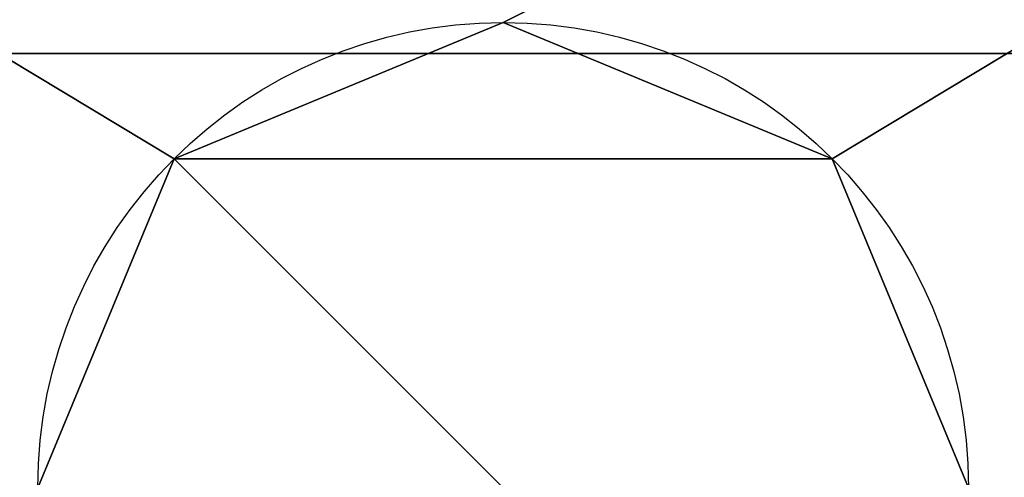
# Model space of a CAD drawing. Extents: x -272 to 272, y -165 to 165.
# Tile 187 of 256: x -5 to 5, y -115 to -110. Entities that reach past the tile are written whole.
import ezdxf

# ---------------------------------------------------------------- set-up
doc = ezdxf.new("R2010")
doc.units = 0
doc.header["$MEASUREMENT"] = 0
doc.layers.add('1', color=7, linetype='Continuous')

# ---------------------------------------------------------------- blocks, each defined once
blk = doc.blocks.new('UG_SURFACE_0')
at = {"layer": '1', "color": 253, "linetype": 'Continuous'}
for points in [[(17.678, -17.678, 20.92), (0, -25, 20.92), (-203.049, -148.049, 20.92), (203.049, -148.049, 20.92)], [(-203.049, -148.049, 20.92), (0, -25, 20.92), (-17.678, -17.678, 20.92)], [(173.5, -110.333, 144.123), (-85.144, -62.403, 100.986), (-59.566, -59.41, 98.292), (58.566, -59.41, 98.292)], [(173.5, -110.333, 144.123), (-174.5, -110.333, 144.123), (-174.5, -81.501, 118.174), (-85.144, -62.403, 100.986)], [(-174.5, -96.003, 349.089), (-174.5, -110.333, 144.123), (173.5, -110.333, 144.123), (173.5, -96.003, 349.089)], [(-3.536, -111.464, -124.08), (0, -110, -124.08), (0, -110, -114.08), (-3.536, -111.464, -114.08)], [(-3.536, -111.464, -114.08), (0, -110, -114.08), (3.536, -111.464, -114.08)], [(3.536, -111.464, -114.08), (0, -110, -114.08), (0, -110, -124.08), (3.536, -111.464, -124.08)], [(-3.536, -111.464, -114.08), (-5, -115, -114.08), (-5, -115, -124.08), (-3.536, -111.464, -124.08)], [(-3.536, -118.536, -114.08), (-5, -115, -114.08), (-3.536, -111.464, -114.08), (3.536, -118.536, -114.08)], [(3.536, -111.464, -114.08), (5, -115, -114.08), (3.536, -118.536, -114.08), (-3.536, -111.464, -114.08)], [(3.536, -111.464, -124.08), (5, -115, -124.08), (5, -115, -114.08), (3.536, -111.464, -114.08)]]:
    blk.add_3dface(points, dxfattribs=at)
blk = doc.blocks.new('UG_SURFACE_1')
at = {"layer": '1', "color": 253, "linetype": 'Continuous'}
for points in [[(-3.536, -111.464, -124.08), (-5, -115, -124.08), (-35, -133.587, -124.08), (-35, -92.5, -124.08)], [(0, -110, -124.08), (-3.536, -111.464, -124.08), (-35, -92.5, -124.08), (35, -92.5, -124.08)], [(3.536, -111.464, -124.08), (0, -110, -124.08), (35, -92.5, -124.08)], [(35, -92.5, -124.08), (35, -133.587, -124.08), (5, -115, -124.08), (3.536, -111.464, -124.08)]]:
    blk.add_3dface(points, dxfattribs=at)

msp = doc.modelspace()

# ---------------------------------------------------------------- linework, layer by layer
at = {"layer": '1', "color": 43, "linetype": 'Continuous'}
msp.add_line((173.5, -110.333, 144.123), (-174.5, -110.333, 144.123), dxfattribs=at)
for centre in [(0, -115, -114.08), (0, -115, -124.08)]:
    msp.add_circle(centre, 5, dxfattribs=at)

# ---------------------------------------------------------------- block references
for name in ['UG_SURFACE_0', 'UG_SURFACE_0', 'UG_SURFACE_0', 'UG_SURFACE_0', 'UG_SURFACE_0', 'UG_SURFACE_0', 'UG_SURFACE_0', 'UG_SURFACE_0', 'UG_SURFACE_0', 'UG_SURFACE_0', 'UG_SURFACE_0', 'UG_SURFACE_0', 'UG_SURFACE_0', 'UG_SURFACE_0', 'UG_SURFACE_0', 'UG_SURFACE_0', 'UG_SURFACE_0', 'UG_SURFACE_0', 'UG_SURFACE_0', 'UG_SURFACE_0', 'UG_SURFACE_0', 'UG_SURFACE_0', 'UG_SURFACE_0', 'UG_SURFACE_0', 'UG_SURFACE_0', 'UG_SURFACE_0', 'UG_SURFACE_0', 'UG_SURFACE_0', 'UG_SURFACE_0', 'UG_SURFACE_0', 'UG_SURFACE_0', 'UG_SURFACE_0', 'UG_SURFACE_0', 'UG_SURFACE_0', 'UG_SURFACE_0', 'UG_SURFACE_0', 'UG_SURFACE_0', 'UG_SURFACE_0', 'UG_SURFACE_0', 'UG_SURFACE_0', 'UG_SURFACE_0', 'UG_SURFACE_0', 'UG_SURFACE_0', 'UG_SURFACE_0', 'UG_SURFACE_0', 'UG_SURFACE_0', 'UG_SURFACE_0', 'UG_SURFACE_0', 'UG_SURFACE_0', 'UG_SURFACE_0', 'UG_SURFACE_0', 'UG_SURFACE_0', 'UG_SURFACE_0', 'UG_SURFACE_0', 'UG_SURFACE_0', 'UG_SURFACE_0', 'UG_SURFACE_0', 'UG_SURFACE_0', 'UG_SURFACE_0', 'UG_SURFACE_0', 'UG_SURFACE_0', 'UG_SURFACE_0', 'UG_SURFACE_0', 'UG_SURFACE_0', 'UG_SURFACE_0', 'UG_SURFACE_0', 'UG_SURFACE_0', 'UG_SURFACE_0', 'UG_SURFACE_0', 'UG_SURFACE_0', 'UG_SURFACE_0', 'UG_SURFACE_0', 'UG_SURFACE_0', 'UG_SURFACE_0', 'UG_SURFACE_0', 'UG_SURFACE_0', 'UG_SURFACE_0', 'UG_SURFACE_0', 'UG_SURFACE_0', 'UG_SURFACE_0', 'UG_SURFACE_0', 'UG_SURFACE_0', 'UG_SURFACE_0', 'UG_SURFACE_0', 'UG_SURFACE_0', 'UG_SURFACE_0', 'UG_SURFACE_0', 'UG_SURFACE_0', 'UG_SURFACE_0', 'UG_SURFACE_0', 'UG_SURFACE_0', 'UG_SURFACE_0', 'UG_SURFACE_0', 'UG_SURFACE_0', 'UG_SURFACE_0', 'UG_SURFACE_0', 'UG_SURFACE_0', 'UG_SURFACE_0', 'UG_SURFACE_0', 'UG_SURFACE_1', 'UG_SURFACE_1']:
    msp.add_blockref(name, (0, 0))

doc.saveas('drawing.dxf')
